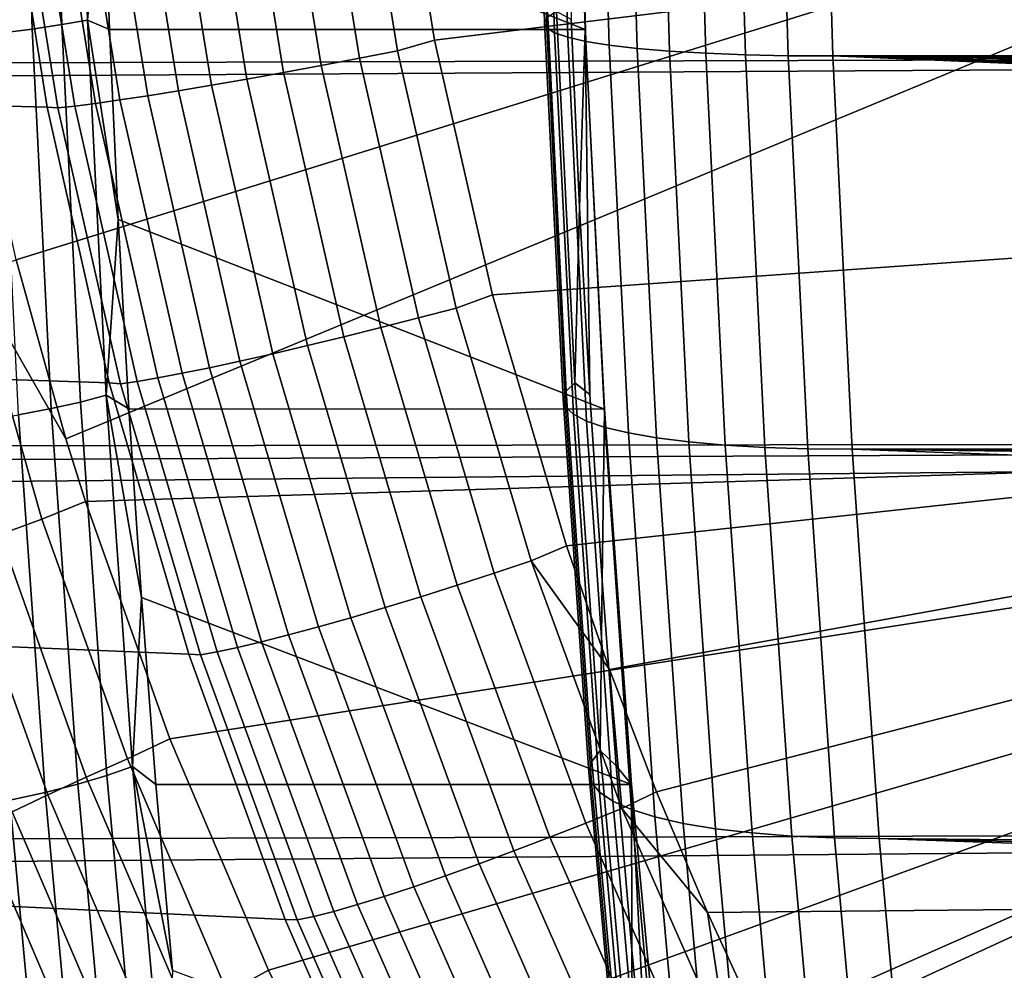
# Model space of a CAD drawing. Header units: metres. Extents: x -248 to 28, y -28 to 28.
# Tile 129 of 256: x -111.32 to -109.07, y -3.9 to -1.73. Entities that reach past the tile are written whole.
import ezdxf

# ---------------------------------------------------------------- set-up
doc = ezdxf.new("R2010")
doc.units = ezdxf.units.M
doc.layers.add('solid_10_061_053_XXX', color=7, linetype='CONTINUOUS')

msp = doc.modelspace()

# ---------------------------------------------------------------- linework, layer by layer
at = {"layer": 'solid_10_061_053_XXX'}
for points in [[(-110.37394, -1.776561, 186.977127), (-105.96701, -1.239765, 185.869553), (-105.96682, 0.007476, 185.8703), (-110.468781, -1.188284, 186.997757)], [(-111.369003, -1.760164, 101.292503), (-111.395287, -0.881573, 101.220268), (-111.32016, -0.876848, 101.279259), (-111.294006, -1.750729, 101.351097)], [(-111.294006, -1.750729, 101.351097), (-111.32016, -0.876848, 101.279259), (-111.252625, -0.871807, 101.346786), (-111.226624, -1.740664, 101.418213)], [(-111.226624, -1.740664, 101.418213), (-111.252625, -0.871807, 101.346786), (-111.193649, -0.866522, 101.421883), (-111.167809, -1.730112, 101.492882)], [(-111.167809, -1.730112, 101.492882), (-111.193649, -0.866522, 101.421883), (-111.132683, -1.314989, 101.534836)], [(-111.132683, -1.314989, 101.534836), (-111.143791, -0.877301, 101.504303), (-110.056129, -0.876866, 101.108398), (-110.029457, -1.751716, 101.181686)], [(-110.147728, -0.869174, 100.692444), (-110.122101, -1.735995, 100.76284), (-110.114677, -1.723652, 100.874168), (-110.140114, -0.862966, 100.804268)], [(-110.142746, -0.875142, 100.58046), (-110.116943, -1.747861, 100.651337), (-110.122101, -1.735995, 100.76284), (-110.147728, -0.869174, 100.692444)], [(-110.125221, -0.880795, 100.469727), (-110.099258, -1.759101, 100.541054), (-110.116943, -1.747861, 100.651337), (-110.142746, -0.875142, 100.58046)], [(-110.029457, -1.751716, 101.181686), (-110.056129, -0.876866, 101.108398), (-110.061401, -1.728674, 101.093918), (-110.042, -2.158516, 101.147217)], [(-110.09539, -0.886062, 100.361633), (-110.069275, -1.769574, 100.433388), (-110.099258, -1.759101, 100.541054), (-110.125221, -0.880795, 100.469727)], [(-110.053612, -0.890877, 100.257553), (-110.027359, -1.779146, 100.329689), (-110.069275, -1.769574, 100.433388), (-110.09539, -0.886062, 100.361633)], [(-110.000435, -0.895178, 100.158791), (-109.974052, -1.787699, 100.231277), (-110.027359, -1.779146, 100.329689), (-110.053612, -0.890877, 100.257553)], [(-109.936508, -0.898911, 100.066589), (-109.910019, -1.795123, 100.139374), (-109.974052, -1.787699, 100.231277), (-110.000435, -0.895178, 100.158791)], [(-109.862648, -0.90203, 99.982117), (-109.83606, -1.801325, 100.055153), (-109.910019, -1.795123, 100.139374), (-109.936508, -0.898911, 100.066589)], [(-191.414474, -2.064674, 162.800064), (-101.566933, -1.79944, 130.133698), (-101.540054, -0.901245, 130.207535), (-191.430344, -1.561936, 162.868866)], [(-111.454124, -1.716454, 182.445267), (-106.906532, -0.900957, 181.120667), (-111.330429, -2.27833, 182.411514)], [(-106.906532, -0.900957, 181.120667), (-111.216888, -2.687473, 182.380676), (-111.330429, -2.27833, 182.411514)], [(-106.906532, -0.900957, 181.120667), (-106.586708, -2.690448, 181.043686), (-111.172066, -2.831441, 182.368546), (-111.216888, -2.687473, 182.380676)], [(-109.779778, -0.904496, 99.906433), (-109.753128, -1.806227, 99.979668), (-109.83606, -1.801325, 100.055153), (-109.862648, -0.90203, 99.982117)], [(-109.68895, -0.906276, 99.840492), (-109.662247, -1.809768, 99.913872), (-109.753128, -1.806227, 99.979668), (-109.779778, -0.904496, 99.906433)], [(-109.591309, -0.907349, 99.785133), (-109.564568, -1.811902, 99.858589), (-109.662247, -1.809768, 99.913872), (-109.68895, -0.906276, 99.840492)], [(-109.564568, -1.811902, 99.858589), (-109.591309, -0.907349, 99.785133), (-109.489479, -0.907193, 99.741455), (-109.462746, -1.811941, 99.814896)], [(-109.462746, -1.811941, 99.814896), (-109.489479, -0.907193, 99.741455), (-92.805138, -1.689364, 93.737503), (-92.729385, -1.793787, 93.722244)], [(-110.458466, -1.800365, 186.993103), (-110.37394, -1.776561, 186.977127), (-110.468781, -1.188284, 186.997757), (-110.554916, -1.204479, 187.013962)], [(-110.731377, -1.227084, 187.015106), (-110.633133, -1.834137, 186.994064), (-110.545731, -1.81746, 186.998871), (-110.643097, -1.215921, 187.019836)], [(-110.643097, -1.215921, 187.019836), (-110.545731, -1.81746, 186.998871), (-110.458466, -1.800365, 186.993103), (-110.554916, -1.204479, 187.013962)], [(-110.90329, -1.247947, 186.974335), (-110.803444, -1.8653, 186.953125), (-110.719444, -1.850158, 186.978745), (-110.81852, -1.23781, 186.999878)], [(-110.81852, -1.23781, 186.999878), (-110.719444, -1.850158, 186.978745), (-110.633133, -1.834137, 186.994064), (-110.731377, -1.227084, 187.015106)], [(-111.060982, -1.265895, 186.893936), (-110.959808, -1.892101, 186.872604), (-110.883942, -1.879346, 186.917587), (-110.984489, -1.257353, 186.938858)], [(-110.984489, -1.257353, 186.938858), (-110.883942, -1.879346, 186.917587), (-110.803444, -1.8653, 186.953125), (-110.90329, -1.247947, 186.974335)], [(-110.241592, -2.358583, 186.948013), (-105.967331, -2.057475, 185.86824), (-105.96701, -1.239765, 185.869553), (-110.37394, -1.776561, 186.977127)], [(-111.259933, -1.929094, 186.46521), (-111.361893, -1.290868, 186.488007), (-112.21167, -1.276108, 183.7202), (-112.113457, -1.907614, 183.692978)], [(-111.25177, -1.285202, 186.709473), (-111.149292, -1.920913, 186.688049), (-111.093422, -1.913032, 186.757019), (-111.195564, -1.279918, 186.778427)], [(-111.195564, -1.279918, 186.778427), (-111.093422, -1.913032, 186.757019), (-111.029961, -1.903382, 186.818832), (-111.131668, -1.273453, 186.84021)], [(-111.131668, -1.273453, 186.84021), (-111.029961, -1.903382, 186.818832), (-110.959808, -1.892101, 186.872604), (-111.060982, -1.265895, 186.893936)], [(-111.235214, -1.930952, 186.532593), (-111.338036, -1.291939, 186.554031), (-111.361893, -1.290868, 186.488007), (-111.259933, -1.929094, 186.46521)], [(-111.338036, -1.291939, 186.554031), (-111.235214, -1.930952, 186.532593), (-111.196777, -1.926915, 186.612885), (-111.299484, -1.289227, 186.634323)], [(-111.299484, -1.289227, 186.634323), (-111.196777, -1.926915, 186.612885), (-111.149292, -1.920913, 186.688049), (-111.25177, -1.285202, 186.709473)], [(-111.167809, -1.730112, 101.492882), (-111.132683, -1.314989, 101.534836), (-111.117142, -1.751521, 101.577538)], [(-111.117142, -1.751521, 101.577538), (-111.132683, -1.314989, 101.534836), (-110.029457, -1.751716, 101.181686)], [(-110.114677, -1.723652, 100.874168), (-110.072533, -2.578892, 100.989952), (-110.05291, -2.559999, 101.098854), (-110.094749, -1.710988, 100.983917)], [(-110.094749, -1.710988, 100.983917), (-110.05291, -2.559999, 101.098854), (-110.042, -2.158516, 101.147217), (-110.061401, -1.728674, 101.093918)], [(-111.183388, -2.603631, 101.536995), (-111.226624, -1.740664, 101.418213), (-111.167809, -1.730112, 101.492882), (-111.124832, -2.587847, 101.610947)], [(-111.167809, -1.730112, 101.492882), (-111.117142, -1.751521, 101.577538), (-111.097176, -2.186515, 101.632378)], [(-111.124832, -2.587847, 101.610947), (-111.167809, -1.730112, 101.492882), (-111.097176, -2.186515, 101.632378)], [(-110.122101, -1.735995, 100.76284), (-110.079666, -2.597307, 100.879448), (-110.072533, -2.578892, 100.989952), (-110.114677, -1.723652, 100.874168)], [(-111.325279, -2.632798, 101.412613), (-111.369003, -1.760164, 101.292503), (-111.294006, -1.750729, 101.351097), (-111.250526, -2.618687, 101.470573)], [(-111.250526, -2.618687, 101.470573), (-111.294006, -1.750729, 101.351097), (-111.226624, -1.740664, 101.418213), (-111.183388, -2.603631, 101.536995)], [(-111.117142, -1.751521, 101.577538), (-110.029457, -1.751716, 101.181686), (-109.98513, -2.61978, 101.303459), (-111.097176, -2.186515, 101.632378)], [(-110.116943, -1.747861, 100.651337), (-110.074219, -2.61501, 100.768738), (-110.079666, -2.597307, 100.879448), (-110.122101, -1.735995, 100.76284)], [(-110.099258, -1.759101, 100.541054), (-110.056259, -2.631779, 100.659203), (-110.074219, -2.61501, 100.768738), (-110.116943, -1.747861, 100.651337)], [(-110.029457, -1.751716, 101.181686), (-110.042, -2.158516, 101.147217), (-110.018364, -2.586497, 101.212158)], [(-109.98513, -2.61978, 101.303459), (-110.029457, -1.751716, 101.181686), (-110.018364, -2.586497, 101.212158), (-109.990509, -3.012372, 101.288689)], [(-110.324211, -2.38868, 186.963684), (-110.241592, -2.358583, 186.948013), (-110.37394, -1.776561, 186.977127), (-110.458466, -1.800365, 186.993103)], [(-110.069275, -1.769574, 100.433388), (-110.026016, -2.647403, 100.552238), (-110.056259, -2.631779, 100.659203), (-110.099258, -1.759101, 100.541054)], [(-110.027359, -1.779146, 100.329689), (-109.983871, -2.661684, 100.449181), (-110.026016, -2.647403, 100.552238), (-110.069275, -1.769574, 100.433388)], [(-109.974052, -1.787699, 100.231277), (-109.930351, -2.674443, 100.351334), (-109.983871, -2.661684, 100.449181), (-110.027359, -1.779146, 100.329689)], [(-191.414474, -2.064674, 162.800064), (-191.405518, -2.3329, 162.75589), (-101.566933, -1.79944, 130.133698)], [(-191.389633, -2.804995, 162.665665), (-101.611626, -2.691547, 130.010895), (-101.566933, -1.79944, 130.133698), (-191.405518, -2.3329, 162.75589)], [(-110.545731, -1.81746, 186.998871), (-110.41021, -2.411348, 186.96933), (-110.324211, -2.38868, 186.963684), (-110.458466, -1.800365, 186.993103)], [(-109.910019, -1.795123, 100.139374), (-109.866135, -2.68552, 100.259933), (-109.930351, -2.674443, 100.351334), (-109.974052, -1.787699, 100.231277)], [(-109.83606, -1.801325, 100.055153), (-109.79203, -2.694773, 100.176125), (-109.866135, -2.68552, 100.259933), (-109.910019, -1.795123, 100.139374)], [(-109.753128, -1.806227, 99.979668), (-109.708977, -2.702087, 100.100967), (-109.79203, -2.694773, 100.176125), (-109.83606, -1.801325, 100.055153)], [(-109.462746, -1.811941, 99.814896), (-92.729385, -1.793787, 93.722244), (-92.64917, -1.894923, 93.705658)], [(-110.633133, -1.834137, 186.994064), (-110.496391, -2.433458, 186.964386), (-110.41021, -2.411348, 186.96933), (-110.545731, -1.81746, 186.998871)], [(-109.662247, -1.809768, 99.913872), (-109.618011, -2.70737, 100.035408), (-109.708977, -2.702087, 100.100967), (-109.753128, -1.806227, 99.979668)], [(-109.564568, -1.811902, 99.858589), (-109.520287, -2.710555, 99.98027), (-109.618011, -2.70737, 100.035408), (-109.662247, -1.809768, 99.913872)], [(-109.520287, -2.710555, 99.98027), (-109.564568, -1.811902, 99.858589), (-109.462746, -1.811941, 99.814896), (-109.418427, -2.711087, 99.936668)], [(-109.462746, -1.811941, 99.814896), (-92.64917, -1.894923, 93.705658), (-92.564682, -1.992514, 93.687759)], [(-109.462746, -1.811941, 99.814896), (-92.564682, -1.992514, 93.687759), (-92.47628, -2.086177, 93.66851)], [(-109.462746, -1.811941, 99.814896), (-92.47628, -2.086177, 93.66851), (-92.288773, -2.260845, 93.625992)], [(-109.462746, -1.811941, 99.814896), (-92.288773, -2.260845, 93.625992), (-92.189919, -2.341713, 93.602615)], [(-109.462746, -1.811941, 99.814896), (-92.189919, -2.341713, 93.602615), (-92.087753, -2.418188, 93.577797)], [(-109.462746, -1.811941, 99.814896), (-92.087753, -2.418188, 93.577797), (-91.982674, -2.490002, 93.551498)], [(-109.462746, -1.811941, 99.814896), (-91.982674, -2.490002, 93.551498), (-91.874954, -2.556971, 93.523773)], [(-109.418427, -2.711087, 99.936668), (-109.462746, -1.811941, 99.814896), (-91.874954, -2.556971, 93.523773), (-91.653122, -2.675651, 93.464127)], [(-110.719444, -1.850158, 186.978745), (-110.581551, -2.454697, 186.948944), (-110.496391, -2.433458, 186.964386), (-110.633133, -1.834137, 186.994064)], [(-110.883942, -1.879346, 186.917587), (-110.743996, -2.49338, 186.887573), (-110.664474, -2.474766, 186.923218), (-110.803444, -1.8653, 186.953125)], [(-110.803444, -1.8653, 186.953125), (-110.664474, -2.474766, 186.923218), (-110.581551, -2.454697, 186.948944), (-110.719444, -1.850158, 186.978745)], [(-110.959808, -1.892101, 186.872604), (-110.818993, -2.510277, 186.842514), (-110.743996, -2.49338, 186.887573), (-110.883942, -1.879346, 186.917587)], [(-111.117813, -2.559634, 186.43306), (-111.259933, -1.929094, 186.46521), (-112.113457, -1.907614, 183.692978), (-111.976486, -2.531286, 183.655167)], [(-111.149292, -1.920913, 186.688049), (-111.006668, -2.548424, 186.657791), (-110.951263, -2.537995, 186.726807), (-111.093422, -1.913032, 186.757019)], [(-111.093422, -1.913032, 186.757019), (-110.951263, -2.537995, 186.726807), (-110.888412, -2.525219, 186.788666), (-111.029961, -1.903382, 186.818832)], [(-111.029961, -1.903382, 186.818832), (-110.888412, -2.525219, 186.788666), (-110.818993, -2.510277, 186.842514), (-110.959808, -1.892101, 186.872604)], [(-111.092102, -2.561688, 186.502304), (-111.235214, -1.930952, 186.532593), (-111.259933, -1.929094, 186.46521), (-111.117813, -2.559634, 186.43306)], [(-111.235214, -1.930952, 186.532593), (-111.092102, -2.561688, 186.502304), (-111.053833, -2.556359, 186.582596), (-111.196777, -1.926915, 186.612885)], [(-111.196777, -1.926915, 186.612885), (-111.053833, -2.556359, 186.582596), (-111.006668, -2.548424, 186.657791), (-111.149292, -1.920913, 186.688049)], [(-110.072021, -2.932235, 186.910156), (-105.967567, -2.487005, 185.867294), (-105.967331, -2.057475, 185.86824), (-110.241592, -2.358583, 186.948013)], [(-110.05291, -2.559999, 101.098854), (-110.018364, -2.586497, 101.212158), (-110.042, -2.158516, 101.147217)], [(-111.124832, -2.587847, 101.610947), (-111.097176, -2.186515, 101.632378), (-111.072815, -2.619589, 101.69931)], [(-111.072815, -2.619589, 101.69931), (-111.097176, -2.186515, 101.632378), (-109.98513, -2.61978, 101.303459)], [(-111.432457, -2.311302, 182.447845), (-111.330429, -2.27833, 182.411514), (-111.216888, -2.687473, 182.380676)], [(-111.368149, -2.906471, 182.452072), (-111.530838, -2.339491, 182.496368), (-111.432457, -2.311302, 182.447845), (-111.271698, -2.871458, 182.404144)], [(-111.271698, -2.871458, 182.404144), (-111.432457, -2.311302, 182.447845), (-111.216888, -2.687473, 182.380676), (-111.172066, -2.831441, 182.368546)], [(-110.152786, -2.966937, 186.925583), (-110.072021, -2.932235, 186.910156), (-110.241592, -2.358583, 186.948013), (-110.324211, -2.38868, 186.963684)], [(-110.41021, -2.411348, 186.96933), (-110.237167, -2.995074, 186.93103), (-110.152786, -2.966937, 186.925583), (-110.324211, -2.38868, 186.963684)], [(-110.496391, -2.433458, 186.964386), (-110.321793, -3.022512, 186.925903), (-110.237167, -2.995074, 186.93103), (-110.41021, -2.411348, 186.96933)], [(-110.664474, -2.474766, 186.923218), (-110.48703, -3.073759, 186.884415), (-110.405472, -3.048865, 186.910294), (-110.581551, -2.454697, 186.948944)], [(-110.581551, -2.454697, 186.948944), (-110.405472, -3.048865, 186.910294), (-110.321793, -3.022512, 186.925903), (-110.496391, -2.433458, 186.964386)], [(-110.743996, -2.49338, 186.887573), (-110.565308, -3.096844, 186.848633), (-110.48703, -3.073759, 186.884415), (-110.664474, -2.474766, 186.923218)], [(-110.818993, -2.510277, 186.842514), (-110.639206, -3.117794, 186.803452), (-110.565308, -3.096844, 186.848633), (-110.743996, -2.49338, 186.887573)], [(-110.072021, -2.932235, 186.910156), (-109.973473, -3.215106, 186.887878), (-105.967567, -2.487005, 185.867294)], [(-109.973473, -3.215106, 186.887878), (-109.865982, -3.494685, 186.863342), (-105.967567, -2.487005, 185.867294)], [(-109.749641, -3.770762, 186.836517), (-105.968513, -3.73424, 185.863525), (-105.967567, -2.487005, 185.867294), (-109.865982, -3.494685, 186.863342)], [(-110.888412, -2.525219, 186.788666), (-110.707672, -3.136312, 186.749496), (-110.639206, -3.117794, 186.803452), (-110.818993, -2.510277, 186.842514)], [(-110.936119, -3.179885, 186.391434), (-111.117813, -2.559634, 186.43306), (-111.976486, -2.531286, 183.655167), (-111.8013, -3.144563, 183.607025)], [(-111.006668, -2.548424, 186.657791), (-110.824554, -3.165049, 186.618484), (-110.769753, -3.152139, 186.687561), (-110.951263, -2.537995, 186.726807)], [(-110.951263, -2.537995, 186.726807), (-110.769753, -3.152139, 186.687561), (-110.707672, -3.136312, 186.749496), (-110.888412, -2.525219, 186.788666)], [(-110.909386, -3.181437, 186.462967), (-111.092102, -2.561688, 186.502304), (-111.117813, -2.559634, 186.43306), (-110.936119, -3.179885, 186.391434)], [(-111.092102, -2.561688, 186.502304), (-110.909386, -3.181437, 186.462967), (-110.871323, -3.174862, 186.543274), (-111.053833, -2.556359, 186.582596)], [(-111.053833, -2.556359, 186.582596), (-110.871323, -3.174862, 186.543274), (-110.824554, -3.165049, 186.618484), (-111.006668, -2.548424, 186.657791)], [(-110.072533, -2.578892, 100.989952), (-110.013893, -3.425596, 101.15107), (-109.994698, -3.400534, 101.258797), (-110.05291, -2.559999, 101.098854)], [(-110.05291, -2.559999, 101.098854), (-109.994698, -3.400534, 101.258797), (-109.990509, -3.012372, 101.288689), (-110.018364, -2.586497, 101.212158)], [(-111.12307, -3.457789, 101.702728), (-111.183388, -2.603631, 101.536995), (-111.124832, -2.587847, 101.610947), (-111.06488, -3.436827, 101.775673)], [(-111.124832, -2.587847, 101.610947), (-111.072815, -2.619589, 101.69931), (-111.044075, -3.050362, 101.778267)], [(-111.06488, -3.436827, 101.775673), (-111.124832, -2.587847, 101.610947), (-111.044075, -3.050362, 101.778267)], [(-110.079666, -2.597307, 100.879448), (-110.020607, -3.450023, 101.041718), (-110.013893, -3.425596, 101.15107), (-110.072533, -2.578892, 100.989952)], [(-111.189857, -3.477783, 101.63726), (-111.250526, -2.618687, 101.470573), (-111.183388, -2.603631, 101.536995), (-111.12307, -3.457789, 101.702728)], [(-110.074219, -2.61501, 100.768738), (-110.014755, -3.473506, 100.932106), (-110.020607, -3.450023, 101.041718), (-110.079666, -2.597307, 100.879448)], [(-111.345291, -3.513743, 101.532372), (-111.406586, -2.645764, 101.36396), (-111.325279, -2.632798, 101.412613), (-111.264282, -3.496524, 101.5802)], [(-111.264282, -3.496524, 101.5802), (-111.325279, -2.632798, 101.412613), (-111.250526, -2.618687, 101.470573), (-111.189857, -3.477783, 101.63726)], [(-111.072815, -2.619589, 101.69931), (-109.98513, -2.61978, 101.303459), (-109.92334, -3.478103, 101.473228), (-111.044075, -3.050362, 101.778267)], [(-110.056259, -2.631779, 100.659203), (-109.996414, -3.495751, 100.823616), (-110.014755, -3.473506, 100.932106), (-110.074219, -2.61501, 100.768738)], [(-110.026016, -2.647403, 100.552238), (-109.96582, -3.516475, 100.717621), (-109.996414, -3.495751, 100.823616), (-110.056259, -2.631779, 100.659203)], [(-109.92334, -3.478103, 101.473228), (-109.98513, -2.61978, 101.303459), (-109.990509, -3.012372, 101.288689), (-109.958458, -3.435731, 101.376762)], [(-109.983871, -2.661684, 100.449181), (-109.923347, -3.53542, 100.615456), (-109.96582, -3.516475, 100.717621), (-110.026016, -2.647403, 100.552238)], [(-109.930351, -2.674443, 100.351334), (-109.869545, -3.552345, 100.518402), (-109.923347, -3.53542, 100.615456), (-109.983871, -2.661684, 100.449181)], [(-109.866135, -2.68552, 100.259933), (-109.805077, -3.567038, 100.427689), (-109.869545, -3.552345, 100.518402), (-109.930351, -2.674443, 100.351334)], [(-109.418427, -2.711087, 99.936668), (-91.653122, -2.675651, 93.464127), (-91.424034, -2.773619, 93.398903)], [(-191.389633, -2.804995, 162.665665), (-191.380386, -3.090907, 162.603348), (-101.611626, -2.691547, 130.010895)], [(-191.380386, -3.090907, 162.603348), (-191.366241, -3.556093, 162.489517), (-101.611626, -2.691547, 130.010895)], [(-191.358841, -3.833371, 162.414398), (-101.673988, -3.574546, 129.839569), (-101.611626, -2.691547, 130.010895), (-191.366241, -3.556093, 162.489517)], [(-110.979568, -3.373599, 182.31662), (-111.172066, -2.831441, 182.368546), (-106.586708, -2.690448, 181.043686)], [(-110.753578, -3.902625, 182.256119), (-110.979568, -3.373599, 182.31662), (-106.586708, -2.690448, 181.043686)], [(-110.628273, -4.161532, 182.222763), (-110.753578, -3.902625, 182.256119), (-106.586708, -2.690448, 181.043686)], [(-110.628273, -4.161532, 182.222763), (-106.586708, -2.690448, 181.043686), (-110.494843, -4.416462, 182.187378)], [(-106.586708, -2.690448, 181.043686), (-110.462669, -4.475129, 182.178879), (-110.494843, -4.416462, 182.187378)], [(-106.586708, -2.690448, 181.043686), (-105.904022, -4.480139, 180.88121), (-110.204575, -4.912503, 182.110916), (-110.462669, -4.475129, 182.178879)], [(-109.79203, -2.694773, 100.176125), (-109.730766, -3.579313, 100.34446), (-109.805077, -3.567038, 100.427689), (-109.866135, -2.68552, 100.259933)], [(-109.708977, -2.702087, 100.100967), (-109.647545, -3.589015, 100.269753), (-109.730766, -3.579313, 100.34446), (-109.79203, -2.694773, 100.176125)], [(-109.618011, -2.70737, 100.035408), (-109.556458, -3.596023, 100.204521), (-109.647545, -3.589015, 100.269753), (-109.708977, -2.702087, 100.100967)], [(-109.520287, -2.710555, 99.98027), (-109.458656, -3.600248, 100.149582), (-109.556458, -3.596023, 100.204521), (-109.618011, -2.70737, 100.035408)], [(-109.458656, -3.600248, 100.149582), (-109.520287, -2.710555, 99.98027), (-109.418427, -2.711087, 99.936668), (-109.35672, -3.601506, 100.106201)], [(-109.418427, -2.711087, 99.936668), (-91.424034, -2.773619, 93.398903), (-91.188728, -2.850586, 93.327988)], [(-109.418427, -2.711087, 99.936668), (-91.188728, -2.850586, 93.327988), (-90.950012, -2.905747, 93.251923)], [(-109.418427, -2.711087, 99.936668), (-90.950012, -2.905747, 93.251923), (-90.709831, -2.938896, 93.171104)], [(-109.418427, -2.711087, 99.936668), (-90.709831, -2.938896, 93.171104), (-90.468826, -2.95, 93.085609)], [(-86.809143, -3.537375, 91.88385), (-109.418427, -2.711087, 99.936668), (-90.468826, -2.95, 93.085609), (-86.840981, -3.101201, 91.796379)], [(-86.785622, -3.826649, 91.948494), (-109.35672, -3.601506, 100.106201), (-109.418427, -2.711087, 99.936668), (-86.809143, -3.537375, 91.88385)], [(-111.076408, -3.419894, 182.351395), (-111.271698, -2.871458, 182.404144), (-111.172066, -2.831441, 182.368546), (-110.979568, -3.373599, 182.31662)], [(-111.170532, -3.461586, 182.398605), (-111.368149, -2.906471, 182.452072), (-111.271698, -2.871458, 182.404144), (-111.076408, -3.419894, 182.351395)], [(-111.258644, -3.502114, 182.457077), (-111.458519, -2.940511, 182.511246), (-111.368149, -2.906471, 182.452072), (-111.170532, -3.461586, 182.398605)], [(-111.339615, -3.540957, 182.526093), (-111.541634, -2.973139, 182.580917), (-111.458519, -2.940511, 182.511246), (-111.258644, -3.502114, 182.457077)], [(-110.152786, -2.966937, 186.925583), (-109.973473, -3.215106, 186.887878), (-110.072021, -2.932235, 186.910156)], [(-110.237167, -2.995074, 186.93103), (-110.027519, -3.566285, 186.883774), (-109.945091, -3.532809, 186.878586), (-110.152786, -2.966937, 186.925583)], [(-110.152786, -2.966937, 186.925583), (-109.945091, -3.532809, 186.878586), (-109.973473, -3.215106, 186.887878)], [(-110.321793, -3.022512, 186.925903), (-110.11026, -3.598923, 186.878403), (-110.027519, -3.566285, 186.883774), (-110.237167, -2.995074, 186.93103)], [(-109.994698, -3.400534, 101.258797), (-109.958458, -3.435731, 101.376762), (-109.990509, -3.012372, 101.288689)], [(-110.405472, -3.048865, 186.910294), (-110.192162, -3.630263, 186.862564), (-110.11026, -3.598923, 186.878403), (-110.321793, -3.022512, 186.925903)], [(-111.06488, -3.436827, 101.775673), (-111.044075, -3.050362, 101.778267), (-111.010986, -3.478455, 101.869194)], [(-111.010986, -3.478455, 101.869194), (-111.044075, -3.050362, 101.778267), (-109.92334, -3.478103, 101.473228)], [(-110.48703, -3.073759, 186.884415), (-110.272064, -3.65986, 186.836472), (-110.192162, -3.630263, 186.862564), (-110.405472, -3.048865, 186.910294)], [(-110.565308, -3.096844, 186.848633), (-110.348839, -3.687298, 186.800491), (-110.272064, -3.65986, 186.836472), (-110.48703, -3.073759, 186.884415)], [(-110.639206, -3.117794, 186.803452), (-110.421394, -3.712189, 186.755142), (-110.348839, -3.687298, 186.800491), (-110.565308, -3.096844, 186.848633)], [(-110.707672, -3.136312, 186.749496), (-110.488724, -3.734182, 186.701065), (-110.421394, -3.712189, 186.755142), (-110.639206, -3.117794, 186.803452)], [(-110.715645, -3.787205, 186.340103), (-110.936119, -3.179885, 186.391434), (-111.8013, -3.144563, 183.607025), (-111.58857, -3.744934, 183.548889)], [(-110.824554, -3.165049, 186.618484), (-110.603943, -3.768277, 186.56987), (-110.549858, -3.752966, 186.639008), (-110.769753, -3.152139, 186.687561)], [(-110.769753, -3.152139, 186.687561), (-110.549858, -3.752966, 186.639008), (-110.488724, -3.734182, 186.701065), (-110.707672, -3.136312, 186.749496)], [(-110.909386, -3.181437, 186.462967), (-110.688019, -3.787664, 186.414276), (-110.650215, -3.779897, 186.494598), (-110.871323, -3.174862, 186.543274)], [(-110.871323, -3.174862, 186.543274), (-110.650215, -3.779897, 186.494598), (-110.603943, -3.768277, 186.56987), (-110.824554, -3.165049, 186.618484)], [(-110.688019, -3.787664, 186.414276), (-110.909386, -3.181437, 186.462967), (-110.936119, -3.179885, 186.391434), (-110.715645, -3.787205, 186.340103)], [(-109.945091, -3.532809, 186.878586), (-109.865982, -3.494685, 186.863342), (-109.973473, -3.215106, 186.887878)], [(-110.847328, -3.954336, 182.289932), (-111.076408, -3.419894, 182.351395), (-110.979568, -3.373599, 182.31662), (-110.753578, -3.902625, 182.256119)], [(-110.013893, -3.425596, 101.15107), (-109.938911, -4.260983, 101.357063), (-109.920273, -4.229826, 101.463287), (-109.994698, -3.400534, 101.258797)], [(-109.994698, -3.400534, 101.258797), (-109.920273, -4.229826, 101.463287), (-109.922226, -3.856125, 101.476295), (-109.958458, -3.435731, 101.376762)], [(-110.938721, -4.002532, 182.336319), (-111.170532, -3.461586, 182.398605), (-111.076408, -3.419894, 182.351395), (-110.847328, -3.954336, 182.289932)], [(-111.04586, -4.300246, 101.914856), (-111.12307, -3.457789, 101.702728), (-111.06488, -3.436827, 101.775673), (-110.988144, -4.274177, 101.986511)], [(-111.06488, -3.436827, 101.775673), (-111.010986, -3.478455, 101.869194), (-110.973564, -3.903493, 101.971992)], [(-110.988144, -4.274177, 101.986511), (-111.06488, -3.436827, 101.775673), (-110.973564, -3.903493, 101.971992)], [(-110.020607, -3.450023, 101.041718), (-109.945091, -4.291349, 101.249176), (-109.938911, -4.260983, 101.357063), (-110.013893, -3.425596, 101.15107)], [(-109.92334, -3.478103, 101.473228), (-109.958458, -3.435731, 101.376762), (-109.922226, -3.856125, 101.476295)], [(-111.0242, -4.049379, 182.393982), (-111.258644, -3.502114, 182.457077), (-111.170532, -3.461586, 182.398605), (-110.938721, -4.002532, 182.336319)], [(-111.112206, -4.325112, 101.850609), (-111.189857, -3.477783, 101.63726), (-111.12307, -3.457789, 101.702728), (-111.04586, -4.300246, 101.914856)], [(-110.014755, -3.473506, 100.932106), (-109.938728, -4.320544, 101.140976), (-109.945091, -4.291349, 101.249176), (-110.020607, -3.450023, 101.041718)], [(-111.186211, -4.348419, 101.794701), (-111.264282, -3.496524, 101.5802), (-111.189857, -3.477783, 101.63726), (-111.112206, -4.325112, 101.850609)], [(-110.973564, -3.903493, 101.971992), (-111.010986, -3.478455, 101.869194), (-109.92334, -3.478103, 101.473228), (-109.844177, -4.325165, 101.690727)], [(-109.996414, -3.495751, 100.823616), (-109.919907, -4.348198, 101.033821), (-109.938728, -4.320544, 101.140976), (-110.014755, -3.473506, 100.932106)], [(-109.92334, -3.478103, 101.473228), (-109.922226, -3.856125, 101.476295), (-109.881836, -4.273355, 101.587257)], [(-109.844177, -4.325165, 101.690727), (-109.92334, -3.478103, 101.473228), (-109.881836, -4.273355, 101.587257)], [(-111.266838, -4.369833, 101.747925), (-111.345291, -3.513743, 101.532372), (-111.264282, -3.496524, 101.5802), (-111.186211, -4.348419, 101.794701)], [(-111.102654, -4.094274, 182.462219), (-111.339615, -3.540957, 182.526093), (-111.258644, -3.502114, 182.457077), (-111.0242, -4.049379, 182.393982)], [(-109.96582, -3.516475, 100.717621), (-109.888855, -4.373963, 100.92907), (-109.919907, -4.348198, 101.033821), (-109.996414, -3.495751, 100.823616)], [(-109.945091, -3.532809, 186.878586), (-109.749641, -3.770762, 186.836517), (-109.865982, -3.494685, 186.863342)], [(-111.352921, -4.389049, 101.710953), (-111.431717, -3.529194, 101.494453), (-111.345291, -3.513743, 101.532372), (-111.266838, -4.369833, 101.747925)], [(-110.027519, -3.566285, 186.883774), (-109.782303, -4.122693, 186.827301), (-109.702164, -4.084028, 186.822449), (-109.945091, -3.532809, 186.878586)], [(-109.923347, -3.53542, 100.615456), (-109.845978, -4.397515, 100.828041), (-109.888855, -4.373963, 100.92907), (-109.96582, -3.516475, 100.717621)], [(-109.945091, -3.532809, 186.878586), (-109.702164, -4.084028, 186.822449), (-109.749641, -3.770762, 186.836517)], [(-109.869545, -3.552345, 100.518402), (-109.791801, -4.418556, 100.732002), (-109.845978, -4.397515, 100.828041), (-109.923347, -3.53542, 100.615456)], [(-111.173088, -4.136642, 182.540131), (-111.412399, -3.577618, 182.604721), (-111.339615, -3.540957, 182.526093), (-111.102654, -4.094274, 182.462219)], [(-109.805077, -3.567038, 100.427689), (-109.727013, -4.436822, 100.642174), (-109.791801, -4.418556, 100.732002), (-109.869545, -3.552345, 100.518402)], [(-191.358841, -3.833371, 162.414398), (-191.348343, -4.309543, 162.272614), (-101.673988, -3.574546, 129.839569)], [(-191.344269, -4.558201, 162.192123), (-101.753799, -4.44545, 129.620285), (-101.673988, -3.574546, 129.839569), (-191.348343, -4.309543, 162.272614)], [(-111.234596, -4.175938, 182.626724), (-111.476082, -3.611626, 182.691986), (-111.412399, -3.577618, 182.604721), (-111.173088, -4.136642, 182.540131)], [(-110.11026, -3.598923, 186.878403), (-109.862854, -4.16038, 186.821609), (-109.782303, -4.122693, 186.827301), (-110.027519, -3.566285, 186.883774)], [(-109.730766, -3.579313, 100.34446), (-109.652435, -4.452082, 100.559677), (-109.727013, -4.436822, 100.642174), (-109.805077, -3.567038, 100.427689)], [(-109.647545, -3.589015, 100.269753), (-109.569, -4.464145, 100.485558), (-109.652435, -4.452082, 100.559677), (-109.730766, -3.579313, 100.34446)], [(-110.192162, -3.630263, 186.862564), (-109.942673, -4.196558, 186.805466), (-109.862854, -4.16038, 186.821609), (-110.11026, -3.598923, 186.878403)], [(-109.556458, -3.596023, 100.204521), (-109.47776, -4.472857, 100.420746), (-109.569, -4.464145, 100.485558), (-109.647545, -3.589015, 100.269753)], [(-109.458656, -3.600248, 100.149582), (-109.379868, -4.478109, 100.366058), (-109.47776, -4.472857, 100.420746), (-109.556458, -3.596023, 100.204521)], [(-109.379868, -4.478109, 100.366058), (-109.458656, -3.600248, 100.149582), (-109.35672, -3.601506, 100.106201), (-109.277832, -4.480171, 100.322945)], [(-86.704048, -4.686093, 92.172607), (-109.277832, -4.480171, 100.322945), (-109.35672, -3.601506, 100.106201), (-86.733063, -4.401113, 92.092888)], [(-86.760254, -4.114597, 92.018181), (-86.733063, -4.401113, 92.092888), (-109.35672, -3.601506, 100.106201)], [(-86.785622, -3.826649, 91.948494), (-86.760254, -4.114597, 92.018181), (-109.35672, -3.601506, 100.106201)], [(-111.286385, -4.211661, 182.720901), (-111.529823, -3.642546, 182.786758), (-111.476082, -3.611626, 182.691986), (-111.234596, -4.175938, 182.626724)], [(-111.327797, -4.243351, 182.821442), (-111.572952, -3.669981, 182.887833), (-111.529823, -3.642546, 182.786758), (-111.286385, -4.211661, 182.720901)], [(-110.272064, -3.65986, 186.836472), (-110.020645, -4.230713, 186.779099), (-109.942673, -4.196558, 186.805466), (-110.192162, -3.630263, 186.862564)], [(-110.348839, -3.687298, 186.800491), (-110.095657, -4.262365, 186.742874), (-110.020645, -4.230713, 186.779099), (-110.272064, -3.65986, 186.836472)], [(-110.421394, -3.712189, 186.755142), (-110.166656, -4.291067, 186.697311), (-110.095657, -4.262365, 186.742874), (-110.348839, -3.687298, 186.800491)], [(-110.488724, -3.734182, 186.701065), (-110.232643, -4.316414, 186.643051), (-110.166656, -4.291067, 186.697311), (-110.421394, -3.712189, 186.755142)], [(-110.549858, -3.752966, 186.639008), (-110.292679, -4.338047, 186.580856), (-110.232643, -4.316414, 186.643051), (-110.488724, -3.734182, 186.701065)], [(-109.749641, -3.770762, 186.836517), (-109.624657, -4.042836, 186.807388), (-105.968513, -3.73424, 185.863525)], [(-109.491249, -4.310553, 186.775955), (-105.968872, -4.114941, 185.862076), (-105.968513, -3.73424, 185.863525), (-109.624657, -4.042836, 186.807388)], [(-110.457397, -4.378986, 186.278854), (-110.715645, -3.787205, 186.340103), (-111.58857, -3.744934, 183.548889), (-111.339142, -4.329941, 183.481171)], [(-110.603943, -3.768277, 186.56987), (-110.345917, -4.355662, 186.511597), (-110.292679, -4.338047, 186.580856), (-110.549858, -3.752966, 186.639008)], [(-110.688019, -3.787664, 186.414276), (-110.429115, -4.377901, 186.355927), (-110.391617, -4.369009, 186.436264), (-110.650215, -3.779897, 186.494598)], [(-110.650215, -3.779897, 186.494598), (-110.391617, -4.369009, 186.436264), (-110.345917, -4.355662, 186.511597), (-110.603943, -3.768277, 186.56987)], [(-109.702164, -4.084028, 186.822449), (-109.624657, -4.042836, 186.807388), (-109.749641, -3.770762, 186.836517)], [(-110.429115, -4.377901, 186.355927), (-110.688019, -3.787664, 186.414276), (-110.715645, -3.787205, 186.340103), (-110.457397, -4.378986, 186.278854)], [(-109.920273, -4.229826, 101.463287), (-109.881836, -4.273355, 101.587257), (-109.922226, -3.856125, 101.476295)], [(-110.847328, -3.954336, 182.289932), (-110.753578, -3.902625, 182.256119), (-110.628273, -4.161532, 182.222763)]]:
    msp.add_3dface(points, dxfattribs=at)

doc.saveas('drawing.dxf')
